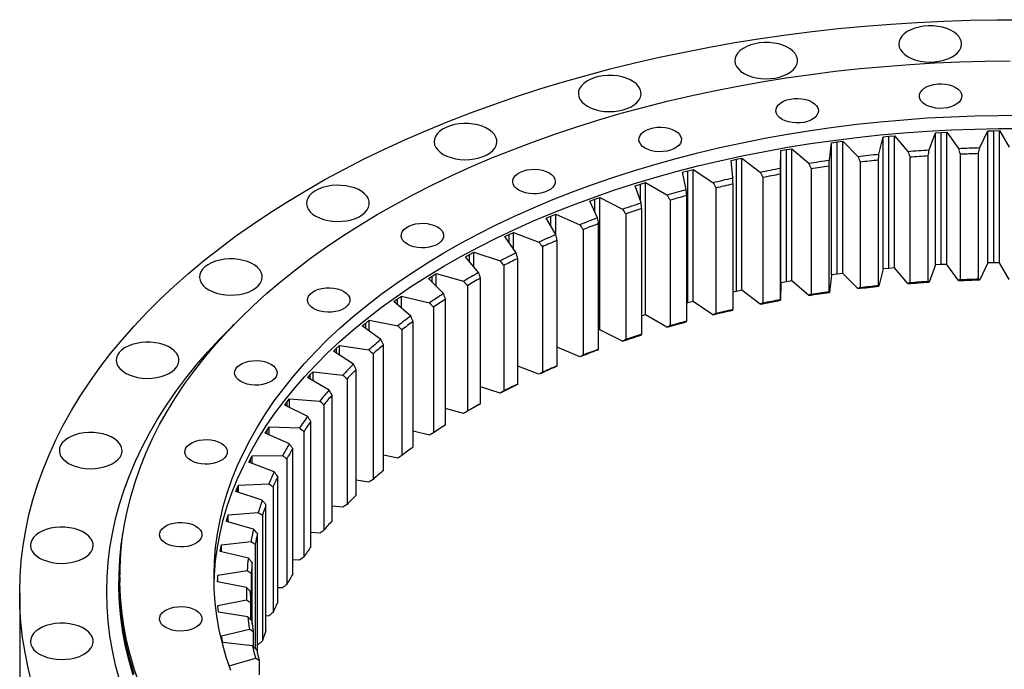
# Model space of a CAD drawing. Header units: millimetres. Extents: x -19 to 5091, y 5098 to 9181.
# Tile 10 of 13: x 3042 to 3528, y 7164 to 7485. Entities that reach past the tile are written whole.
import ezdxf

# ---------------------------------------------------------------- set-up
doc = ezdxf.new("R2010")
doc.units = ezdxf.units.MM
doc.header["$LTSCALE"] = 20

msp = doc.modelspace()

# ---------------------------------------------------------------- linework, layer by layer
at = {"color": 7, "linetype": 'Continuous', "lineweight": 25}
for p, q in [((3491.26, 7421.11), (3494.33, 7429.57)), ((3494.33, 7429.57), (3497.18, 7429.73)), ((3494.33, 7364.25), (3494.33, 7429.57)), ((3497.18, 7429.73), (3500.03, 7429.87)), ((3497.18, 7364.41), (3497.18, 7429.73)), ((3500.03, 7429.87), (3505.7, 7421.87)), ((3500.03, 7364.55), (3500.03, 7429.87)), ((3516.25, 7422.22), (3520.28, 7430.55)), ((3520.28, 7430.55), (3523.14, 7430.6)), ((3520.28, 7365.23), (3520.28, 7430.55)), ((3523.14, 7430.6), (3526, 7430.63)), ((3523.14, 7365.27), (3523.14, 7430.6)), ((3526, 7430.63), (3530.74, 7422.43)), ((3526, 7365.31), (3526, 7430.63)), ((3441.94, 7416.04), (3443.05, 7424.66)), ((3443.05, 7424.66), (3445.84, 7425.03)), ((3443.05, 7359.34), (3443.05, 7424.66)), ((3445.84, 7425.03), (3448.63, 7425.39)), ((3445.84, 7359.71), (3445.84, 7425.03)), ((3448.63, 7425.39), (3456.08, 7417.89)), ((3448.63, 7360.07), (3448.63, 7425.39)), ((3466.45, 7419.04), (3468.55, 7427.61)), ((3468.55, 7427.61), (3471.37, 7427.87)), ((3468.55, 7362.28), (3468.55, 7427.61)), ((3471.37, 7427.87), (3474.2, 7428.12)), ((3471.37, 7362.55), (3471.37, 7427.87)), ((3474.2, 7428.12), (3480.78, 7420.35)), ((3474.2, 7362.8), (3474.2, 7428.12)), ((3417.82, 7412.1), (3417.94, 7420.75)), ((3417.94, 7420.75), (3420.68, 7421.23)), ((3417.94, 7355.43), (3417.94, 7420.75)), ((3420.68, 7421.23), (3423.43, 7421.69)), ((3420.68, 7355.91), (3420.68, 7421.23)), ((3423.43, 7421.69), (3431.72, 7414.49)), ((3423.43, 7356.37), (3423.43, 7421.69)), ((3506.5, 7419.11), (3506.5, 7357.05)), ((3515.68, 7357.36), (3515.68, 7419.42)), ((3393.34, 7415.89), (3396.02, 7416.47)), ((3394.2, 7407.26), (3393.34, 7415.89)), ((3396.02, 7416.47), (3398.7, 7417.04)), ((3396.02, 7351.15), (3396.02, 7416.47)), ((3398.7, 7417.04), (3407.8, 7410.17)), ((3398.7, 7351.72), (3398.7, 7417.04)), ((3457.13, 7415.2), (3457.13, 7353.15)), ((3466.16, 7354.15), (3466.16, 7416.21)), ((3481.7, 7417.63), (3481.7, 7355.57)), ((3490.83, 7356.23), (3490.83, 7418.29)), ((3369.34, 7410.1), (3371.95, 7410.78)), ((3371.2, 7401.52), (3369.34, 7410.1)), ((3371.95, 7410.78), (3374.57, 7411.45)), ((3371.95, 7345.46), (3371.95, 7410.78)), ((3374.57, 7411.45), (3384.43, 7404.95)), ((3374.57, 7346.13), (3374.57, 7411.45)), ((3417.8, 7347.2), (3417.8, 7409.26)), ((3432.89, 7411.85), (3432.89, 7349.79)), ((3441.78, 7351.14), (3441.78, 7413.19)), ((3348.59, 7404.19), (3351.12, 7404.96)), ((3351.12, 7404.96), (3361.71, 7398.84)), ((3351.12, 7339.64), (3351.12, 7404.96)), ((3394.33, 7342.35), (3394.33, 7404.41)), ((3409.08, 7407.57), (3409.08, 7345.52)), ((3346.06, 7403.41), (3348.59, 7404.19)), ((3348.9, 7394.92), (3346.06, 7403.41)), ((3385.82, 7402.4), (3385.82, 7340.34)), ((3323.6, 7395.84), (3326.03, 7396.72)), ((3327.4, 7387.48), (3323.6, 7395.84)), ((3326.03, 7396.72), (3328.47, 7397.58)), ((3328.47, 7397.58), (3339.74, 7391.89)), ((3328.47, 7332.26), (3328.47, 7397.58)), ((3363.2, 7396.35), (3363.2, 7334.29)), ((3371.46, 7336.63), (3371.46, 7398.68)), ((3349.29, 7330.04), (3349.29, 7392.09)), ((3302.05, 7387.44), (3304.38, 7388.41)), ((3306.8, 7379.24), (3302.05, 7387.44)), ((3304.38, 7388.41), (3306.71, 7389.36)), ((3306.71, 7389.36), (3318.61, 7384.1)), ((3306.71, 7379.39), (3306.71, 7389.36)), ((3341.32, 7389.45), (3341.32, 7327.39)), ((3283.72, 7379.28), (3285.95, 7380.32)), ((3285.95, 7380.32), (3298.41, 7375.53)), ((3285.95, 7371.99), (3285.95, 7380.32)), ((3320.28, 7381.73), (3320.28, 7319.68)), ((3327.93, 7322.62), (3327.93, 7384.67)), ((3281.52, 7378.23), (3283.72, 7379.28)), ((3287.19, 7370.23), (3281.52, 7378.23)), ((3307.47, 7314.4), (3307.47, 7376.45)), ((3264.16, 7369.39), (3266.26, 7370.52)), ((3266.26, 7370.52), (3279.25, 7366.21)), ((3266.26, 7363.32), (3266.26, 7370.52)), ((3300.17, 7373.23), (3300.17, 7311.17)), ((3262.08, 7368.26), (3264.16, 7369.39)), ((3268.66, 7360.49), (3262.08, 7368.26)), ((3287.99, 7305.41), (3287.99, 7367.47)), ((3281.07, 7363.97), (3281.07, 7301.92)), ((3468.55, 7362.28), (3466.45, 7353.72)), ((3471.37, 7362.55), (3468.55, 7362.28)), ((3474.2, 7362.8), (3471.37, 7362.55)), ((3480.78, 7355.03), (3474.2, 7362.8)), ((3494.33, 7364.25), (3491.26, 7355.79)), ((3497.18, 7364.41), (3494.33, 7364.25)), ((3500.03, 7364.55), (3497.18, 7364.41)), ((3505.7, 7356.55), (3500.03, 7364.55)), ((3520.28, 7365.23), (3516.25, 7356.9)), ((3523.14, 7365.27), (3520.28, 7365.23)), ((3526, 7365.31), (3523.14, 7365.27)), ((3530.74, 7357.11), (3526, 7365.31)), ((3243.82, 7357.57), (3245.77, 7358.78)), ((3251.28, 7350.07), (3243.82, 7357.57)), ((3245.77, 7358.78), (3247.74, 7359.98)), ((3247.74, 7359.98), (3261.19, 7356.18)), ((3247.74, 7353.63), (3247.74, 7359.98)), ((3269.58, 7295.71), (3269.58, 7357.77)), ((3420.68, 7355.91), (3417.94, 7355.43)), ((3423.43, 7356.37), (3420.68, 7355.91)), ((3431.72, 7349.17), (3423.43, 7356.37)), ((3443.05, 7359.34), (3441.94, 7350.72)), ((3445.84, 7359.71), (3443.05, 7359.34)), ((3448.63, 7360.07), (3445.84, 7359.71)), ((3456.08, 7352.57), (3448.63, 7360.07)), ((3263.08, 7354.01), (3263.08, 7291.96)), ((3396.02, 7351.15), (3394.33, 7350.78)), ((3398.7, 7351.72), (3396.02, 7351.15)), ((3407.8, 7344.85), (3398.7, 7351.72)), ((3417.94, 7355.43), (3417.82, 7346.78)), ((3226.83, 7346.2), (3228.64, 7347.48)), ((3235.13, 7339), (3226.83, 7346.2)), ((3228.64, 7347.48), (3230.46, 7348.76)), ((3230.46, 7348.76), (3244.32, 7345.48)), ((3230.46, 7343.05), (3230.46, 7348.76)), ((3252.33, 7285.32), (3252.33, 7347.38)), ((3374.57, 7346.13), (3371.95, 7345.46)), ((3384.43, 7339.62), (3374.57, 7346.13)), ((3246.27, 7343.39), (3246.27, 7281.33)), ((3371.95, 7345.46), (3371.46, 7345.33)), ((3212.84, 7335.56), (3214.51, 7336.9)), ((3214.51, 7336.9), (3228.71, 7334.16)), ((3214.51, 7331.7), (3214.51, 7336.9)), ((3236.3, 7274.3), (3236.3, 7336.36)), ((3351.12, 7339.64), (3349.29, 7339.08)), ((3361.71, 7333.52), (3351.12, 7339.64)), ((3211.18, 7334.21), (3212.84, 7335.56)), ((3220.29, 7327.35), (3211.18, 7334.21)), ((3230.71, 7332.14), (3230.71, 7270.08)), ((3328.47, 7332.26), (3327.93, 7332.07)), ((3339.74, 7326.56), (3328.47, 7332.26)), ((3196.94, 7321.65), (3198.43, 7323.06)), ((3206.81, 7315.15), (3196.94, 7321.65)), ((3198.43, 7323.06), (3199.95, 7324.46)), ((3199.95, 7324.46), (3214.44, 7322.27)), ((3199.95, 7319.67), (3199.95, 7324.46)), ((3221.57, 7262.69), (3221.57, 7324.75)), ((3318.61, 7318.78), (3307.47, 7323.7)), ((3216.47, 7320.33), (3216.47, 7258.27)), ((3208.19, 7250.54), (3208.19, 7312.6)), ((3298.41, 7310.21), (3287.99, 7314.22)), ((3184.16, 7308.58), (3185.49, 7310.04)), ((3194.75, 7302.46), (3184.16, 7308.58)), ((3185.49, 7310.04), (3186.84, 7311.5)), ((3186.84, 7311.5), (3201.55, 7309.86)), ((3186.84, 7307.03), (3186.84, 7311.5)), ((3203.62, 7308), (3203.62, 7245.94)), ((3279.25, 7300.89), (3269.58, 7304.09)), ((3174.07, 7296.55), (3175.25, 7298.06)), ((3175.25, 7298.06), (3190.12, 7296.99)), ((3175.25, 7293.86), (3175.25, 7298.06)), ((3196.24, 7237.91), (3196.24, 7299.97)), ((3172.91, 7295.04), (3174.07, 7296.55)), ((3184.18, 7289.35), (3172.91, 7295.04)), ((3192.2, 7295.2), (3192.2, 7233.14)), ((3261.19, 7290.86), (3252.33, 7293.36)), ((3163.23, 7281.11), (3164.22, 7282.66)), ((3164.22, 7282.66), (3165.23, 7284.21)), ((3165.23, 7284.21), (3180.18, 7283.7)), ((3165.23, 7280.23), (3165.23, 7284.21)), ((3185.76, 7224.85), (3185.76, 7286.91)), ((3175.13, 7275.85), (3163.23, 7281.11)), ((3182.28, 7282), (3182.28, 7219.94)), ((3244.32, 7280.16), (3236.3, 7282.05)), ((3176.8, 7211.43), (3176.8, 7273.48)), ((3155.17, 7266.83), (3155.98, 7268.42)), ((3155.98, 7268.42), (3156.81, 7270)), ((3156.81, 7270), (3171.78, 7270.07)), ((3156.81, 7266.21), (3156.81, 7270)), ((3173.89, 7268.45), (3173.89, 7206.39)), ((3228.71, 7268.84), (3221.57, 7270.22)), ((3167.65, 7262.05), (3155.17, 7266.83)), ((3169.4, 7197.68), (3169.4, 7259.74)), ((3148.76, 7252.28), (3149.39, 7253.9)), ((3149.39, 7253.9), (3150.03, 7255.51)), ((3150.03, 7255.51), (3164.97, 7256.15)), ((3150.03, 7251.86), (3150.03, 7255.51)), ((3167.07, 7254.61), (3167.07, 7192.55)), ((3214.44, 7256.95), (3208.19, 7257.89)), ((3161.76, 7247.98), (3148.76, 7252.28)), ((3163.58, 7183.69), (3163.58, 7245.75)), ((3201.55, 7244.54), (3196.24, 7245.13)), ((3144.04, 7237.52), (3144.47, 7239.16)), ((3144.47, 7239.16), (3144.93, 7240.79)), ((3144.93, 7240.79), (3159.76, 7242)), ((3144.93, 7237.27), (3144.93, 7240.79)), ((3161.85, 7240.53), (3161.85, 7178.48)), ((3157.49, 7233.73), (3144.04, 7237.52)), ((3159.38, 7172.46), (3159.38, 7231.56)), ((3190.12, 7231.66), (3185.76, 7231.98)), ((3141.01, 7222.61), (3141.25, 7224.26)), ((3141.25, 7224.26), (3141.53, 7225.9)), ((3141.53, 7225.9), (3156.19, 7227.68)), ((3141.53, 7222.49), (3141.53, 7225.9)), ((3158.25, 7226.29), (3158.25, 7174.82)), ((3154.87, 7219.34), (3141.01, 7222.61)), ((3156.82, 7186.77), (3156.82, 7217.24)), ((3180.18, 7218.38), (3176.8, 7218.49)), ((3091.39, 7210.17), (3091.39, 7207.49)), ((3139.75, 7209.27), (3139.83, 7210.92)), ((3139.83, 7210.92), (3154.26, 7213.25)), ((3139.83, 7207.59), (3139.83, 7210.92)), ((3156.29, 7211.94), (3156.29, 7188.8)), ((3139.69, 7207.62), (3139.75, 7209.27)), ((3153.9, 7204.88), (3139.69, 7207.62)), ((3041.89, 7202.01), (3041.89, 7130.15)), ((3155.9, 7201.15), (3155.9, 7202.86)), ((3171.78, 7204.75), (3169.4, 7204.74)), ((3139.86, 7195.91), (3153.99, 7198.78)), ((3139.97, 7194.26), (3139.86, 7195.91)), ((3155.97, 7197.55), (3155.97, 7189.1)), ((3140.1, 7192.61), (3139.97, 7194.26)), ((3154.59, 7190.42), (3140.1, 7192.61)), ((3164.97, 7190.82), (3163.58, 7190.77)), ((3141.6, 7180.93), (3155.37, 7184.34)), ((3141.9, 7179.29), (3141.6, 7180.93)), ((3157.31, 7183.18), (3157.31, 7175.67)), ((3142.22, 7177.65), (3141.9, 7179.29)), ((3156.93, 7176.01), (3142.22, 7177.65)), ((3159.76, 7176.67), (3159.38, 7176.64)), ((3145.33, 7166.13), (3158.41, 7169.98)), ((3160.28, 7168.89), (3160.28, 7161.77))]:
    msp.add_line(p, q, dxfattribs=at)
at = {"color": 82, "linetype": 'Continuous', "lineweight": 25}
for p, q in [((3348.59, 7395.85), (3348.59, 7404.19)), ((3326.03, 7390.5), (3326.03, 7396.72)), ((3304.38, 7383.43), (3304.38, 7388.41)), ((3283.72, 7375.12), (3283.72, 7379.28)), ((3264.16, 7365.8), (3264.16, 7369.39)), ((3245.77, 7355.61), (3245.77, 7358.78)), ((3228.64, 7344.63), (3228.64, 7347.48)), ((3212.84, 7332.96), (3212.84, 7335.56)), ((3198.43, 7320.67), (3198.43, 7323.06)), ((3185.49, 7307.81), (3185.49, 7310.04)), ((3174.07, 7294.45), (3174.07, 7296.55)), ((3164.22, 7280.67), (3164.22, 7282.66)), ((3155.98, 7266.52), (3155.98, 7268.42)), ((3149.39, 7252.08), (3149.39, 7253.9)), ((3144.47, 7237.4), (3144.47, 7239.16)), ((3141.25, 7222.55), (3141.25, 7224.26)), ((3139.75, 7207.61), (3139.75, 7209.27))]:
    msp.add_line(p, q, dxfattribs=at)
at = {"color": 7, "linetype": 'Continuous', "lineweight": 25, "flags": 128}
for points in [[(3047.94, 7157.67), (3046.06, 7165.17), (3044.53, 7172.69), (3043.34, 7180.24), (3042.51, 7187.8), (3042.03, 7195.38), (3041.9, 7202.95), (3042.11, 7210.53), (3042.68, 7218.1), (3043.61, 7225.66), (3044.88, 7233.21), (3046.49, 7240.73), (3048.46, 7248.22), (3050.77, 7255.68), (3053.43, 7263.1), (3056.43, 7270.48), (3059.77, 7277.81), (3063.45, 7285.08), (3067.47, 7292.3), (3071.82, 7299.45), (3076.49, 7306.53), (3081.5, 7313.53), (3086.82, 7320.46), (3092.47, 7327.3), (3098.43, 7334.06), (3104.7, 7340.71), (3111.27, 7347.27), (3118.15, 7353.73), (3125.33, 7360.07), (3132.79, 7366.31), (3140.54, 7372.42), (3148.57, 7378.42), (3156.88, 7384.29), (3165.46, 7390.02), (3174.3, 7395.63), (3183.39, 7401.09), (3192.73, 7406.41), (3202.32, 7411.59), (3212.15, 7416.62), (3222.2, 7421.49), (3232.47, 7426.21), (3242.96, 7430.76), (3253.66, 7435.16), (3264.56, 7439.38), (3275.65, 7443.44), (3286.92, 7447.32), (3298.37, 7451.03), (3309.98, 7454.56), (3321.76, 7457.91), (3333.68, 7461.08), (3345.75, 7464.06), (3357.96, 7466.85), (3370.28, 7469.46), (3382.73, 7471.87), (3395.28, 7474.1), (3407.93, 7476.12), (3420.67, 7477.95), (3433.48, 7479.59), (3446.37, 7481.02), (3459.33, 7482.26), (3472.33, 7483.29), (3485.38, 7484.13), (3498.46, 7484.76), (3511.57, 7485.19), (3524.69, 7485.42), (3537.82, 7485.44)], [(3480.79, 7467.12), (3482.6, 7466.23), (3484.61, 7465.51), (3486.8, 7464.97), (3489.1, 7464.64), (3491.46, 7464.5), (3493.83, 7464.58), (3496.15, 7464.87), (3498.37, 7465.36), (3500.43, 7466.03), (3502.29, 7466.89), (3503.9, 7467.89), (3505.23, 7469.03), (3506.24, 7470.27), (3506.91, 7471.58), (3507.23, 7472.94), (3507.18, 7474.31), (3506.78, 7475.66), (3506.02, 7476.95), (3504.92, 7478.17), (3503.52, 7479.27), (3501.84, 7480.24), (3499.93, 7481.05), (3497.82, 7481.68), (3495.58, 7482.12), (3493.24, 7482.36), (3490.86, 7482.38), (3488.51, 7482.2), (3486.24, 7481.81), (3484.09, 7481.23), (3482.12, 7480.46), (3480.38, 7479.53), (3478.91, 7478.46), (3477.74, 7477.27), (3476.89, 7475.99), (3476.39, 7474.65), (3476.26, 7473.28), (3476.48, 7471.92), (3477.07, 7470.59), (3478, 7469.33), (3479.25, 7468.16), (3480.79, 7467.12)], [(3399.77, 7458.88), (3401.57, 7457.98), (3403.59, 7457.26), (3405.77, 7456.73), (3408.07, 7456.39), (3410.43, 7456.26), (3412.8, 7456.34), (3415.12, 7456.62), (3417.34, 7457.11), (3419.4, 7457.79), (3421.26, 7458.64), (3422.87, 7459.64), (3424.2, 7460.78), (3425.21, 7462.02), (3425.89, 7463.33), (3426.2, 7464.69), (3426.16, 7466.06), (3425.75, 7467.41), (3424.99, 7468.71), (3423.9, 7469.92), (3422.5, 7471.03), (3420.82, 7472), (3418.9, 7472.81), (3416.8, 7473.44), (3414.55, 7473.87), (3412.21, 7474.11), (3409.84, 7474.14), (3407.49, 7473.95), (3405.21, 7473.56), (3403.07, 7472.98), (3401.1, 7472.21), (3399.36, 7471.28), (3397.88, 7470.21), (3396.71, 7469.02), (3395.87, 7467.74), (3395.37, 7466.4), (3395.23, 7465.03), (3395.46, 7463.67), (3396.04, 7462.34), (3396.97, 7461.08), (3398.22, 7459.92), (3399.77, 7458.88)], [(3100.89, 7157.59), (3098.5, 7164.64), (3096.45, 7171.72), (3094.74, 7178.83), (3093.39, 7185.97), (3092.38, 7193.13), (3091.72, 7200.3), (3091.42, 7207.48), (3091.46, 7214.66), (3091.86, 7221.84), (3092.6, 7229.01), (3093.69, 7236.16), (3095.14, 7243.29), (3096.93, 7250.4), (3099.06, 7257.47), (3101.54, 7264.51), (3104.37, 7271.5), (3107.53, 7278.45), (3111.03, 7285.34), (3114.86, 7292.17), (3119.03, 7298.94), (3123.53, 7305.63), (3128.35, 7312.25), (3133.49, 7318.79), (3138.95, 7325.24), (3144.72, 7331.6), (3150.8, 7337.87), (3157.18, 7344.03), (3163.87, 7350.09), (3170.84, 7356.03), (3178.1, 7361.87), (3185.65, 7367.57), (3193.47, 7373.16), (3201.55, 7378.62), (3209.91, 7383.94), (3218.51, 7389.12), (3227.37, 7394.16), (3236.47, 7399.06), (3245.81, 7403.8), (3255.37, 7408.4), (3265.15, 7412.83), (3275.15, 7417.11), (3285.35, 7421.21), (3295.75, 7425.16), (3306.33, 7428.93), (3317.1, 7432.53), (3328.03, 7435.95), (3339.13, 7439.19), (3350.39, 7442.25), (3361.79, 7445.13), (3373.32, 7447.82), (3384.98, 7450.32), (3396.76, 7452.63), (3408.64, 7454.74), (3420.63, 7456.67), (3432.7, 7458.4), (3444.85, 7459.93), (3457.08, 7461.26), (3469.36, 7462.39), (3481.69, 7463.33), (3494.07, 7464.06), (3506.47, 7464.59), (3518.9, 7464.92), (3531.34, 7465.04)], [(3322.46, 7442.63), (3324.26, 7441.74), (3326.27, 7441.02), (3328.46, 7440.48), (3330.76, 7440.14), (3333.12, 7440.01), (3335.49, 7440.09), (3337.81, 7440.38), (3340.03, 7440.86), (3342.09, 7441.54), (3343.95, 7442.39), (3345.56, 7443.4), (3346.89, 7444.53), (3347.9, 7445.77), (3348.57, 7447.09), (3348.89, 7448.44), (3348.85, 7449.81), (3348.44, 7451.16), (3347.68, 7452.46), (3346.59, 7453.68), (3345.18, 7454.78), (3343.51, 7455.75), (3341.59, 7456.56), (3339.49, 7457.19), (3337.24, 7457.63), (3334.9, 7457.87), (3332.53, 7457.89), (3330.17, 7457.71), (3327.9, 7457.32), (3325.75, 7456.74), (3323.79, 7455.97), (3322.04, 7455.04), (3320.57, 7453.96), (3319.4, 7452.77), (3318.55, 7451.49), (3318.06, 7450.15), (3317.92, 7448.79), (3318.15, 7447.42), (3318.73, 7446.1), (3319.66, 7444.83), (3320.91, 7443.67), (3322.46, 7442.63)], [(3504.32, 7451.97), (3505.56, 7451.11), (3506.5, 7450.13), (3507.12, 7449.07), (3507.39, 7447.97), (3507.3, 7446.85), (3506.85, 7445.76), (3506.07, 7444.74), (3504.98, 7443.81), (3503.6, 7443.02), (3502.01, 7442.39), (3500.23, 7441.94), (3498.35, 7441.68), (3496.41, 7441.63), (3494.49, 7441.78), (3492.66, 7442.14), (3490.96, 7442.68), (3489.47, 7443.4), (3488.23, 7444.26), (3487.29, 7445.24), (3486.68, 7446.3), (3486.41, 7447.41), (3486.5, 7448.52), (3486.94, 7449.61), (3487.72, 7450.64), (3488.82, 7451.56), (3490.19, 7452.35), (3491.79, 7452.98), (3493.56, 7453.43), (3495.45, 7453.69), (3497.38, 7453.74), (3499.3, 7453.59), (3501.14, 7453.23), (3502.83, 7452.69), (3504.32, 7451.97)], [(3433.42, 7444.75), (3434.66, 7443.89), (3435.61, 7442.92), (3436.22, 7441.86), (3436.49, 7440.75), (3436.4, 7439.63), (3435.96, 7438.54), (3435.17, 7437.52), (3434.08, 7436.6), (3432.71, 7435.81), (3431.11, 7435.17), (3429.34, 7434.72), (3427.45, 7434.47), (3425.52, 7434.41), (3423.6, 7434.57), (3421.76, 7434.92), (3420.07, 7435.47), (3418.58, 7436.18), (3417.34, 7437.04), (3416.39, 7438.02), (3415.78, 7439.08), (3415.51, 7440.19), (3415.6, 7441.31), (3416.04, 7442.4), (3416.83, 7443.42), (3417.92, 7444.34), (3419.29, 7445.13), (3420.89, 7445.76), (3422.66, 7446.22), (3424.55, 7446.47), (3426.49, 7446.52), (3428.4, 7446.37), (3430.24, 7446.01), (3431.93, 7445.47), (3433.42, 7444.75)], [(3146.14, 7163.82), (3143.92, 7170.48), (3142.05, 7177.19), (3140.52, 7183.92), (3139.34, 7190.67), (3138.51, 7197.45), (3138.03, 7204.23), (3137.9, 7211.02), (3138.11, 7217.81), (3138.68, 7224.59), (3139.6, 7231.36), (3140.87, 7238.11), (3142.48, 7244.84), (3144.44, 7251.53), (3146.75, 7258.19), (3149.4, 7264.81), (3152.39, 7271.37), (3155.71, 7277.89), (3159.37, 7284.34), (3163.36, 7290.73), (3167.68, 7297.04), (3172.32, 7303.28), (3177.28, 7309.44), (3182.56, 7315.51), (3188.15, 7321.48), (3194.04, 7327.36), (3200.24, 7333.13), (3206.73, 7338.79), (3213.5, 7344.34), (3220.56, 7349.77), (3227.9, 7355.08), (3235.51, 7360.26), (3243.38, 7365.3), (3251.51, 7370.21), (3259.89, 7374.97), (3268.51, 7379.59), (3277.37, 7384.06), (3286.45, 7388.38), (3295.75, 7392.53), (3305.26, 7396.53), (3314.97, 7400.36), (3324.88, 7404.02), (3334.97, 7407.51), (3345.23, 7410.82), (3355.67, 7413.96), (3366.25, 7416.92), (3376.99, 7419.69), (3387.87, 7422.28), (3398.87, 7424.67), (3409.99, 7426.88), (3421.22, 7428.9), (3432.55, 7430.72), (3443.97, 7432.35), (3455.47, 7433.78), (3467.04, 7435.01), (3478.66, 7436.04), (3490.34, 7436.87), (3502.05, 7437.51), (3513.79, 7437.93), (3525.54, 7438.16), (3537.3, 7438.19)], [(3251.2, 7418.88), (3253.01, 7417.99), (3255.02, 7417.27), (3257.21, 7416.73), (3259.51, 7416.39), (3261.87, 7416.26), (3264.24, 7416.34), (3266.56, 7416.63), (3268.77, 7417.12), (3270.84, 7417.79), (3272.7, 7418.65), (3274.31, 7419.65), (3275.64, 7420.79), (3276.65, 7422.02), (3277.32, 7423.34), (3277.64, 7424.7), (3277.59, 7426.07), (3277.19, 7427.42), (3276.43, 7428.71), (3275.33, 7429.93), (3273.93, 7431.03), (3272.25, 7432), (3270.34, 7432.81), (3268.23, 7433.44), (3265.98, 7433.88), (3263.65, 7434.12), (3261.27, 7434.14), (3258.92, 7433.96), (3256.65, 7433.57), (3254.5, 7432.99), (3252.53, 7432.22), (3250.79, 7431.29), (3249.32, 7430.22), (3248.14, 7429.03), (3247.3, 7427.75), (3246.8, 7426.41), (3246.67, 7425.04), (3246.89, 7423.67), (3247.48, 7422.35), (3248.41, 7421.09), (3249.66, 7419.92), (3251.2, 7418.88)], [(3137.93, 7206.91), (3138.11, 7211.28), (3138.68, 7218.06), (3139.6, 7224.83), (3140.87, 7231.58), (3142.48, 7238.31), (3144.44, 7245), (3146.75, 7251.66), (3149.4, 7258.27), (3152.39, 7264.84), (3155.71, 7271.36), (3159.37, 7277.81), (3163.36, 7284.2), (3167.68, 7290.51), (3172.32, 7296.75), (3177.28, 7302.91), (3182.56, 7308.97), (3188.15, 7314.95), (3194.04, 7320.83), (3200.24, 7326.6), (3206.73, 7332.26), (3213.5, 7337.81), (3220.56, 7343.24), (3227.9, 7348.55), (3235.51, 7353.72), (3243.38, 7358.77), (3251.51, 7363.68), (3259.89, 7368.44), (3268.51, 7373.06), (3277.37, 7377.53), (3286.45, 7381.84), (3295.75, 7386), (3305.26, 7390), (3314.97, 7393.83), (3324.88, 7397.49), (3334.97, 7400.98), (3345.23, 7404.29), (3355.67, 7407.43), (3366.25, 7410.38), (3376.99, 7413.16), (3387.87, 7415.74), (3398.87, 7418.14), (3409.99, 7420.35), (3421.22, 7422.37), (3432.55, 7424.19), (3443.97, 7425.82), (3455.47, 7427.25), (3467.04, 7428.48), (3478.66, 7429.51), (3490.34, 7430.34), (3502.05, 7430.97), (3513.79, 7431.4), (3525.54, 7431.63), (3537.3, 7431.66)], [(3365.78, 7430.54), (3367.01, 7429.68), (3367.96, 7428.7), (3368.57, 7427.64), (3368.84, 7426.53), (3368.75, 7425.42), (3368.31, 7424.33), (3367.52, 7423.31), (3366.43, 7422.38), (3365.06, 7421.59), (3363.46, 7420.96), (3361.69, 7420.51), (3359.8, 7420.25), (3357.87, 7420.2), (3355.95, 7420.35), (3354.11, 7420.71), (3352.42, 7421.25), (3350.93, 7421.97), (3349.69, 7422.83), (3348.75, 7423.81), (3348.13, 7424.87), (3347.86, 7425.97), (3347.95, 7427.09), (3348.4, 7428.18), (3349.18, 7429.2), (3350.27, 7430.13), (3351.64, 7430.92), (3353.24, 7431.55), (3355.01, 7432), (3356.9, 7432.26), (3358.84, 7432.31), (3360.75, 7432.16), (3362.59, 7431.8), (3364.28, 7431.26), (3365.78, 7430.54)], [(3456.08, 7417.89), (3457.37, 7418.05), (3458.67, 7418.2), (3459.96, 7418.34), (3461.26, 7418.49), (3462.56, 7418.63), (3463.85, 7418.77), (3465.15, 7418.91), (3466.45, 7419.04)], [(3480.78, 7420.35), (3482.09, 7420.46), (3483.39, 7420.56), (3484.7, 7420.66), (3486.01, 7420.75), (3487.32, 7420.85), (3488.63, 7420.94), (3489.95, 7421.02), (3491.26, 7421.11)], [(3505.7, 7421.87), (3507.02, 7421.92), (3508.34, 7421.97), (3509.65, 7422.02), (3510.97, 7422.07), (3512.29, 7422.11), (3513.61, 7422.15), (3514.93, 7422.19), (3516.25, 7422.22)], [(3506.5, 7419.11), (3507.65, 7419.16), (3508.79, 7419.2), (3509.94, 7419.24), (3511.09, 7419.28), (3512.23, 7419.32), (3513.38, 7419.35), (3514.53, 7419.39), (3515.68, 7419.42)], [(3431.72, 7414.49), (3432.99, 7414.7), (3434.27, 7414.89), (3435.54, 7415.09), (3436.82, 7415.29), (3438.1, 7415.48), (3439.38, 7415.67), (3440.66, 7415.85), (3441.94, 7416.04)], [(3457.13, 7415.2), (3458.25, 7415.34), (3459.38, 7415.47), (3460.51, 7415.6), (3461.64, 7415.72), (3462.77, 7415.85), (3463.9, 7415.97), (3465.03, 7416.09), (3466.16, 7416.21)], [(3481.7, 7417.63), (3482.84, 7417.72), (3483.98, 7417.81), (3485.12, 7417.89), (3486.26, 7417.97), (3487.4, 7418.05), (3488.54, 7418.13), (3489.68, 7418.21), (3490.83, 7418.29)], [(3303.43, 7409.76), (3304.67, 7408.9), (3305.61, 7407.92), (3306.23, 7406.86), (3306.49, 7405.75), (3306.4, 7404.64), (3305.96, 7403.55), (3305.18, 7402.53), (3304.08, 7401.6), (3302.71, 7400.81), (3301.11, 7400.18), (3299.34, 7399.73), (3297.46, 7399.47), (3295.52, 7399.42), (3293.6, 7399.57), (3291.76, 7399.93), (3290.07, 7400.47), (3288.58, 7401.19), (3287.34, 7402.05), (3286.4, 7403.03), (3285.78, 7404.09), (3285.52, 7405.2), (3285.61, 7406.31), (3286.05, 7407.4), (3286.83, 7408.42), (3287.93, 7409.35), (3289.3, 7410.14), (3290.9, 7410.77), (3292.67, 7411.22), (3294.55, 7411.48), (3296.49, 7411.53), (3298.41, 7411.38), (3300.25, 7411.02), (3301.94, 7410.48), (3303.43, 7409.76)], [(3407.8, 7410.17), (3409.05, 7410.42), (3410.3, 7410.67), (3411.55, 7410.92), (3412.8, 7411.16), (3414.05, 7411.4), (3415.31, 7411.64), (3416.56, 7411.87), (3417.82, 7412.1)], [(3409.08, 7407.57), (3410.17, 7407.79), (3411.25, 7408.01), (3412.34, 7408.22), (3413.43, 7408.43), (3414.52, 7408.64), (3415.62, 7408.85), (3416.71, 7409.05), (3417.8, 7409.26)], [(3432.89, 7411.85), (3433.99, 7412.02), (3435.1, 7412.2), (3436.21, 7412.37), (3437.33, 7412.54), (3438.44, 7412.7), (3439.55, 7412.87), (3440.67, 7413.03), (3441.78, 7413.19)], [(3384.43, 7404.95), (3385.65, 7405.25), (3386.86, 7405.54), (3388.08, 7405.83), (3389.3, 7406.12), (3390.53, 7406.41), (3391.75, 7406.7), (3392.98, 7406.98), (3394.2, 7407.26)], [(3385.82, 7402.4), (3386.88, 7402.66), (3387.94, 7402.91), (3389, 7403.17), (3390.06, 7403.42), (3391.13, 7403.67), (3392.19, 7403.92), (3393.26, 7404.17), (3394.33, 7404.41)], [(3188.18, 7388.35), (3189.98, 7387.46), (3192, 7386.74), (3194.18, 7386.2), (3196.48, 7385.86), (3198.84, 7385.73), (3201.21, 7385.81), (3203.53, 7386.1), (3205.75, 7386.59), (3207.81, 7387.26), (3209.67, 7388.11), (3211.28, 7389.12), (3212.61, 7390.26), (3213.62, 7391.49), (3214.3, 7392.81), (3214.61, 7394.17), (3214.57, 7395.54), (3214.16, 7396.89), (3213.4, 7398.18), (3212.31, 7399.4), (3210.9, 7400.5), (3209.23, 7401.47), (3207.31, 7402.28), (3205.21, 7402.91), (3202.96, 7403.35), (3200.62, 7403.59), (3198.25, 7403.61), (3195.9, 7403.43), (3193.62, 7403.04), (3191.47, 7402.46), (3189.51, 7401.69), (3187.77, 7400.76), (3186.29, 7399.69), (3185.12, 7398.5), (3184.27, 7397.22), (3183.78, 7395.88), (3183.64, 7394.51), (3183.87, 7393.14), (3184.45, 7391.82), (3185.38, 7390.56), (3186.63, 7389.39), (3188.18, 7388.35)], [(3361.71, 7398.84), (3362.89, 7399.19), (3364.07, 7399.53), (3365.25, 7399.87), (3366.44, 7400.2), (3367.62, 7400.53), (3368.81, 7400.87), (3370, 7401.19), (3371.2, 7401.52)], [(3339.74, 7391.89), (3340.87, 7392.27), (3342.01, 7392.66), (3343.15, 7393.04), (3344.3, 7393.42), (3345.44, 7393.8), (3346.59, 7394.17), (3347.74, 7394.55), (3348.9, 7394.92)], [(3363.2, 7396.35), (3364.22, 7396.65), (3365.25, 7396.94), (3366.28, 7397.24), (3367.32, 7397.53), (3368.35, 7397.82), (3369.38, 7398.11), (3370.42, 7398.4), (3371.46, 7398.68)], [(3248.28, 7383.05), (3249.52, 7382.19), (3250.46, 7381.21), (3251.08, 7380.15), (3251.35, 7379.04), (3251.26, 7377.92), (3250.81, 7376.83), (3250.03, 7375.81), (3248.94, 7374.89), (3247.57, 7374.1), (3245.97, 7373.47), (3244.19, 7373.01), (3242.31, 7372.76), (3240.37, 7372.71), (3238.45, 7372.86), (3236.62, 7373.22), (3234.92, 7373.76), (3233.43, 7374.48), (3232.19, 7375.34), (3231.25, 7376.31), (3230.64, 7377.37), (3230.37, 7378.48), (3230.46, 7379.6), (3230.9, 7380.69), (3231.68, 7381.71), (3232.78, 7382.63), (3234.15, 7383.42), (3235.75, 7384.06), (3237.52, 7384.51), (3239.41, 7384.76), (3241.34, 7384.82), (3243.26, 7384.66), (3245.1, 7384.31), (3246.79, 7383.76), (3248.28, 7383.05)], [(3135.29, 7351.97), (3137.09, 7351.08), (3139.11, 7350.35), (3141.29, 7349.82), (3143.59, 7349.48), (3145.96, 7349.35), (3148.32, 7349.43), (3150.65, 7349.71), (3152.86, 7350.2), (3154.93, 7350.88), (3156.78, 7351.73), (3158.4, 7352.74), (3159.73, 7353.87), (3160.74, 7355.11), (3161.41, 7356.42), (3161.73, 7357.78), (3161.68, 7359.15), (3161.27, 7360.5), (3160.52, 7361.8), (3159.42, 7363.01), (3158.02, 7364.12), (3156.34, 7365.09), (3154.43, 7365.9), (3152.32, 7366.53), (3150.07, 7366.97), (3147.73, 7367.2), (3145.36, 7367.23), (3143.01, 7367.05), (3140.73, 7366.66), (3138.59, 7366.07), (3136.62, 7365.31), (3134.88, 7364.38), (3133.41, 7363.3), (3132.23, 7362.11), (3131.39, 7360.83), (3130.89, 7359.49), (3130.76, 7358.12), (3130.98, 7356.76), (3131.57, 7355.43), (3132.5, 7354.17), (3133.75, 7353.01), (3135.29, 7351.97)], [(3480.78, 7355.03), (3482.09, 7355.13), (3483.39, 7355.24), (3484.7, 7355.33), (3486.01, 7355.43), (3487.32, 7355.52), (3488.63, 7355.61), (3489.95, 7355.7), (3491.26, 7355.79)], [(3481.7, 7355.57), (3482.84, 7355.66), (3483.98, 7355.75), (3485.12, 7355.83), (3486.26, 7355.92), (3487.4, 7356), (3488.54, 7356.08), (3489.68, 7356.15), (3490.83, 7356.23)], [(3505.7, 7356.55), (3507.02, 7356.6), (3508.34, 7356.65), (3509.65, 7356.7), (3510.97, 7356.74), (3512.29, 7356.79), (3513.61, 7356.83), (3514.93, 7356.86), (3516.25, 7356.9)], [(3506.5, 7357.05), (3507.65, 7357.1), (3508.79, 7357.14), (3509.94, 7357.18), (3511.09, 7357.22), (3512.23, 7357.26), (3513.38, 7357.3), (3514.53, 7357.33), (3515.68, 7357.36)], [(3202.01, 7351.21), (3203.25, 7350.35), (3204.19, 7349.37), (3204.8, 7348.31), (3205.07, 7347.2), (3204.98, 7346.09), (3204.54, 7345), (3203.76, 7343.98), (3202.66, 7343.05), (3201.29, 7342.26), (3199.69, 7341.63), (3197.92, 7341.18), (3196.03, 7340.92), (3194.1, 7340.87), (3192.18, 7341.02), (3190.34, 7341.38), (3188.65, 7341.92), (3187.16, 7342.64), (3185.92, 7343.5), (3184.98, 7344.48), (3184.36, 7345.54), (3184.09, 7346.64), (3184.18, 7347.76), (3184.63, 7348.85), (3185.41, 7349.87), (3186.5, 7350.8), (3187.87, 7351.59), (3189.47, 7352.22), (3191.25, 7352.67), (3193.13, 7352.93), (3195.07, 7352.98), (3196.99, 7352.83), (3198.82, 7352.47), (3200.52, 7351.93), (3202.01, 7351.21)], [(3432.89, 7349.79), (3433.99, 7349.97), (3435.1, 7350.14), (3436.21, 7350.31), (3437.33, 7350.48), (3438.44, 7350.65), (3439.55, 7350.81), (3440.67, 7350.98), (3441.78, 7351.14)], [(3456.08, 7352.57), (3457.37, 7352.72), (3458.67, 7352.87), (3459.96, 7353.02), (3461.26, 7353.17), (3462.56, 7353.31), (3463.85, 7353.45), (3465.15, 7353.59), (3466.45, 7353.72)], [(3457.13, 7353.15), (3458.25, 7353.28), (3459.38, 7353.41), (3460.51, 7353.54), (3461.64, 7353.67), (3462.77, 7353.79), (3463.9, 7353.91), (3465.03, 7354.03), (3466.16, 7354.15)], [(3407.8, 7344.85), (3409.05, 7345.1), (3410.3, 7345.35), (3411.55, 7345.59), (3412.8, 7345.83), (3414.05, 7346.08), (3415.31, 7346.31), (3416.56, 7346.55), (3417.82, 7346.78)], [(3409.08, 7345.52), (3410.17, 7345.73), (3411.25, 7345.95), (3412.34, 7346.16), (3413.43, 7346.37), (3414.52, 7346.58), (3415.62, 7346.79), (3416.71, 7347), (3417.8, 7347.2)], [(3431.72, 7349.17), (3432.99, 7349.37), (3434.27, 7349.57), (3435.54, 7349.77), (3436.82, 7349.96), (3438.1, 7350.16), (3439.38, 7350.34), (3440.66, 7350.53), (3441.94, 7350.72)], [(3384.43, 7339.62), (3385.65, 7339.92), (3386.86, 7340.22), (3388.08, 7340.51), (3389.3, 7340.8), (3390.53, 7341.09), (3391.75, 7341.37), (3392.98, 7341.65), (3394.2, 7341.93)], [(3385.82, 7340.34), (3386.88, 7340.6), (3387.94, 7340.86), (3389, 7341.11), (3390.06, 7341.36), (3391.13, 7341.61), (3392.19, 7341.86), (3393.26, 7342.11), (3394.33, 7342.35)], [(3361.71, 7333.52), (3362.89, 7333.86), (3364.07, 7334.2), (3365.25, 7334.54), (3366.44, 7334.88), (3367.62, 7335.21), (3368.81, 7335.54), (3370, 7335.87), (3371.2, 7336.2)], [(3363.2, 7334.29), (3364.22, 7334.59), (3365.25, 7334.89), (3366.28, 7335.18), (3367.32, 7335.47), (3368.35, 7335.76), (3369.38, 7336.05), (3370.42, 7336.34), (3371.46, 7336.63)], [(3091.22, 7159.35), (3089.29, 7166.51), (3087.71, 7173.71), (3086.48, 7180.93), (3085.6, 7188.17), (3085.07, 7195.41), (3084.89, 7202.67), (3085.07, 7209.92), (3085.6, 7217.17), (3086.48, 7224.41), (3087.71, 7231.62), (3089.29, 7238.82), (3091.22, 7245.99), (3093.5, 7253.12), (3096.12, 7260.22), (3099.09, 7267.27), (3102.4, 7274.26), (3106.05, 7281.21), (3110.03, 7288.09), (3114.35, 7294.9), (3118.99, 7301.64), (3123.97, 7308.3), (3129.26, 7314.88), (3134.87, 7321.37), (3140.79, 7327.77), (3147.02, 7334.07), (3147.76, 7334.79)], [(3339.74, 7326.56), (3340.87, 7326.95), (3342.01, 7327.33), (3343.15, 7327.72), (3344.3, 7328.1), (3345.44, 7328.48), (3346.59, 7328.85), (3347.74, 7329.22), (3348.9, 7329.6)], [(3094.15, 7310.84), (3095.96, 7309.94), (3097.97, 7309.22), (3100.16, 7308.68), (3102.46, 7308.35), (3104.82, 7308.22), (3107.19, 7308.29), (3109.51, 7308.58), (3111.73, 7309.07), (3113.79, 7309.75), (3115.65, 7310.6), (3117.26, 7311.6), (3118.59, 7312.74), (3119.6, 7313.98), (3120.27, 7315.29), (3120.59, 7316.65), (3120.54, 7318.02), (3120.14, 7319.37), (3119.38, 7320.67), (3118.28, 7321.88), (3116.88, 7322.99), (3115.2, 7323.96), (3113.29, 7324.76), (3111.18, 7325.4), (3108.94, 7325.83), (3106.6, 7326.07), (3104.22, 7326.1), (3101.87, 7325.91), (3099.6, 7325.52), (3097.45, 7324.94), (3095.48, 7324.17), (3093.74, 7323.24), (3092.27, 7322.17), (3091.1, 7320.98), (3090.25, 7319.7), (3089.75, 7318.36), (3089.62, 7316.99), (3089.84, 7315.63), (3090.43, 7314.3), (3091.36, 7313.04), (3092.61, 7311.88), (3094.15, 7310.84)], [(3166.01, 7315.22), (3167.25, 7314.36), (3168.19, 7313.38), (3168.81, 7312.32), (3169.08, 7311.21), (3168.99, 7310.1), (3168.54, 7309.01), (3167.76, 7307.98), (3166.67, 7307.06), (3165.3, 7306.27), (3163.7, 7305.64), (3161.92, 7305.19), (3160.04, 7304.93), (3158.1, 7304.88), (3156.18, 7305.03), (3154.35, 7305.39), (3152.65, 7305.93), (3151.16, 7306.65), (3149.92, 7307.51), (3148.98, 7308.49), (3148.37, 7309.55), (3148.1, 7310.65), (3148.19, 7311.77), (3148.63, 7312.86), (3149.41, 7313.88), (3150.51, 7314.81), (3151.88, 7315.6), (3153.48, 7316.23), (3155.25, 7316.68), (3157.14, 7316.94), (3159.07, 7316.99), (3160.99, 7316.83), (3162.83, 7316.48), (3164.52, 7315.93), (3166.01, 7315.22)], [(3066.02, 7266.2), (3067.82, 7265.31), (3069.83, 7264.59), (3072.02, 7264.05), (3074.32, 7263.72), (3076.68, 7263.58), (3079.05, 7263.66), (3081.37, 7263.95), (3083.59, 7264.44), (3085.65, 7265.11), (3087.51, 7265.97), (3089.12, 7266.97), (3090.45, 7268.11), (3091.46, 7269.35), (3092.13, 7270.66), (3092.45, 7272.02), (3092.4, 7273.39), (3092, 7274.74), (3091.24, 7276.03), (3090.14, 7277.25), (3088.74, 7278.35), (3087.06, 7279.32), (3085.15, 7280.13), (3083.04, 7280.76), (3080.8, 7281.2), (3078.46, 7281.44), (3076.09, 7281.46), (3073.73, 7281.28), (3071.46, 7280.89), (3069.31, 7280.31), (3067.34, 7279.54), (3065.6, 7278.61), (3064.13, 7277.54), (3062.96, 7276.35), (3062.11, 7275.07), (3061.61, 7273.73), (3061.48, 7272.36), (3061.71, 7271), (3062.29, 7269.67), (3063.22, 7268.41), (3064.47, 7267.24), (3066.02, 7266.2)], [(3141.39, 7276.17), (3142.63, 7275.31), (3143.57, 7274.33), (3144.19, 7273.27), (3144.45, 7272.16), (3144.36, 7271.04), (3143.92, 7269.95), (3143.14, 7268.93), (3142.04, 7268.01), (3140.67, 7267.22), (3139.07, 7266.59), (3137.3, 7266.13), (3135.42, 7265.88), (3133.48, 7265.83), (3131.56, 7265.98), (3129.72, 7266.34), (3128.03, 7266.88), (3126.54, 7267.59), (3125.3, 7268.45), (3124.36, 7269.43), (3123.74, 7270.49), (3123.48, 7271.6), (3123.57, 7272.72), (3124.01, 7273.81), (3124.79, 7274.83), (3125.89, 7275.75), (3127.26, 7276.54), (3128.86, 7277.18), (3130.63, 7277.63), (3132.51, 7277.88), (3134.45, 7277.94), (3136.37, 7277.78), (3138.21, 7277.43), (3139.9, 7276.88), (3141.39, 7276.17)], [(3051.73, 7219.43), (3053.53, 7218.54), (3055.55, 7217.81), (3057.73, 7217.28), (3060.03, 7216.94), (3062.39, 7216.81), (3064.76, 7216.89), (3067.08, 7217.17), (3069.3, 7217.66), (3071.36, 7218.34), (3073.22, 7219.19), (3074.83, 7220.2), (3076.16, 7221.33), (3077.17, 7222.57), (3077.85, 7223.88), (3078.16, 7225.24), (3078.12, 7226.61), (3077.71, 7227.96), (3076.95, 7229.26), (3075.86, 7230.47), (3074.46, 7231.58), (3072.78, 7232.55), (3070.86, 7233.36), (3068.76, 7233.99), (3066.51, 7234.43), (3064.17, 7234.66), (3061.8, 7234.69), (3059.45, 7234.51), (3057.17, 7234.12), (3055.02, 7233.53), (3053.06, 7232.77), (3051.32, 7231.84), (3049.84, 7230.76), (3048.67, 7229.57), (3047.82, 7228.29), (3047.33, 7226.95), (3047.19, 7225.58), (3047.42, 7224.22), (3048, 7222.89), (3048.93, 7221.63), (3050.18, 7220.47), (3051.73, 7219.43)], [(3128.89, 7235.24), (3130.13, 7234.38), (3131.07, 7233.4), (3131.69, 7232.34), (3131.95, 7231.23), (3131.86, 7230.12), (3131.42, 7229.03), (3130.64, 7228), (3129.54, 7227.08), (3128.17, 7226.29), (3126.57, 7225.66), (3124.8, 7225.21), (3122.91, 7224.95), (3120.98, 7224.9), (3119.06, 7225.05), (3117.22, 7225.41), (3115.53, 7225.95), (3114.04, 7226.67), (3112.8, 7227.53), (3111.86, 7228.5), (3111.24, 7229.56), (3110.98, 7230.67), (3111.06, 7231.79), (3111.51, 7232.88), (3112.29, 7233.9), (3113.39, 7234.82), (3114.76, 7235.62), (3116.35, 7236.25), (3118.13, 7236.7), (3120.01, 7236.96), (3121.95, 7237.01), (3123.87, 7236.85), (3125.71, 7236.5), (3127.4, 7235.95), (3128.89, 7235.24)], [(3098, 7161.49), (3095.95, 7168.58), (3094.25, 7175.7), (3092.89, 7182.85), (3091.88, 7190.02), (3091.22, 7197.19), (3090.92, 7204.38), (3090.96, 7211.57), (3091.36, 7218.76), (3092.1, 7225.93), (3093.07, 7232.4)], [(3098.5, 7161.95), (3096.45, 7169.03), (3094.74, 7176.15), (3093.39, 7183.29), (3092.38, 7190.44), (3091.72, 7197.61), (3091.42, 7204.79), (3091.39, 7207.49)], [(3128.89, 7193.68), (3130.13, 7192.82), (3131.07, 7191.84), (3131.69, 7190.78), (3131.95, 7189.67), (3131.86, 7188.56), (3131.42, 7187.47), (3130.64, 7186.44), (3129.54, 7185.52), (3128.17, 7184.73), (3126.57, 7184.1), (3124.8, 7183.65), (3122.91, 7183.39), (3120.98, 7183.34), (3119.06, 7183.49), (3117.22, 7183.85), (3115.53, 7184.39), (3114.04, 7185.11), (3112.8, 7185.97), (3111.86, 7186.94), (3111.24, 7188.01), (3110.98, 7189.11), (3111.06, 7190.23), (3111.51, 7191.32), (3112.29, 7192.34), (3113.39, 7193.27), (3114.76, 7194.06), (3116.35, 7194.69), (3118.13, 7195.14), (3120.01, 7195.4), (3121.95, 7195.45), (3123.87, 7195.29), (3125.71, 7194.94), (3127.4, 7194.39), (3128.89, 7193.68)], [(3051.73, 7171.93), (3053.53, 7171.04), (3055.55, 7170.32), (3057.73, 7169.78), (3060.03, 7169.44), (3062.39, 7169.31), (3064.76, 7169.39), (3067.08, 7169.68), (3069.3, 7170.17), (3071.36, 7170.84), (3073.22, 7171.69), (3074.83, 7172.7), (3076.16, 7173.83), (3077.17, 7175.07), (3077.85, 7176.39), (3078.16, 7177.75), (3078.12, 7179.12), (3077.71, 7180.46), (3076.95, 7181.76), (3075.86, 7182.98), (3074.46, 7184.08), (3072.78, 7185.05), (3070.86, 7185.86), (3068.76, 7186.49), (3066.51, 7186.93), (3064.17, 7187.17), (3061.8, 7187.19), (3059.45, 7187.01), (3057.17, 7186.62), (3055.02, 7186.04), (3053.06, 7185.27), (3051.32, 7184.34), (3049.84, 7183.27), (3048.67, 7182.08), (3047.82, 7180.8), (3047.33, 7179.46), (3047.19, 7178.09), (3047.42, 7176.72), (3048, 7175.4), (3048.93, 7174.14), (3050.18, 7172.97), (3051.73, 7171.93)]]:
    msp.add_lwpolyline(points, dxfattribs=at)
at = {"color": 7, "linetype": 'Continuous', "lineweight": 25}
for centre, radius, start, end in [((3501.92, 6917.86), 498.19, 107.8407, 108.807), ((3489.97, 6951), 465.77, 110.4278, 111.5866), ((3490.19, 6950.69), 463.32, 110.5001, 111.5143), ((3476.2, 6984.39), 429.65, 113.2199, 114.4427), ((3476.5, 6983.91), 427.39, 113.2962, 114.3665), ((3460.64, 7017.29), 393.25, 116.171, 117.4681), ((3461.02, 7016.64), 391.18, 116.2519, 117.3872), ((3443.56, 7048.9), 357.33, 119.306, 120.6887), ((3444.03, 7048.08), 355.44, 119.3922, 120.6024), ((3425.32, 7078.48), 322.56, 122.6521, 124.1325), ((3425.88, 7077.5), 320.86, 122.7445, 124.0402), ((3406.32, 7105.43), 289.59, 126.2387, 127.8294), ((3406.99, 7104.31), 288.06, 126.3379, 127.7302), ((3387.05, 7129.28), 258.91, 130.0961, 131.8101), ((3501.92, 6855.81), 498.19, 107.8407, 108.807), ((3387.81, 7128.04), 257.55, 130.203, 131.7032), ((3489.97, 6885.68), 465.77, 110.4278, 111.5866), ((3490.19, 6888.64), 463.32, 110.5001, 111.5143), ((3367.99, 7149.71), 230.97, 134.2547, 136.1043), ((3368.86, 7148.36), 229.75, 134.3701, 135.9889), ((3476.2, 6919.07), 429.65, 113.2199, 114.4427), ((3476.5, 6921.85), 427.39, 113.2962, 114.3665), ((3349.68, 7166.57), 206.08, 138.7429, 140.7386), ((3460.64, 6951.97), 393.25, 116.171, 117.4681), ((3461.02, 6954.58), 391.18, 116.2519, 117.3872), ((3350.64, 7165.13), 204.99, 138.8674, 140.6141), ((3444.03, 6986.02), 355.44, 119.3922, 120.6024), ((3445.89, 6979.48), 362.03, 119.3101, 119.8185), ((3332.62, 7179.84), 184.45, 143.5836, 145.7323), ((3333.67, 7178.33), 183.48, 143.7176, 145.5983), ((3425.88, 7015.45), 320.86, 122.7445, 124.0402), ((3317.3, 7189.72), 166.22, 148.7898, 151.093), ((3318.43, 7188.16), 165.34, 148.9335, 150.9493), ((3406.99, 7042.26), 288.06, 126.3379, 127.7302), ((3304.17, 7196.52), 151.44, 154.3597, 156.8104), ((3305.38, 7194.92), 150.64, 154.5126, 156.6576), ((3387.81, 7065.98), 257.55, 130.203, 131.7032), ((3368.86, 7086.31), 229.75, 134.3701, 135.9889), ((3293.63, 7200.69), 140.1, 160.2704, 162.8517), ((3294.89, 7199.07), 139.36, 160.4314, 162.6907), ((3350.64, 7103.07), 204.99, 138.8674, 140.6141), ((3285.99, 7202.81), 132.16, 166.4738, 169.1574), ((3287.29, 7201.19), 131.46, 166.6411, 168.99), ((3333.67, 7116.28), 183.48, 143.7176, 145.5983), ((3281.48, 7203.56), 127.59, 172.8954, 175.6427), ((3282.8, 7201.92), 126.91, 173.0667, 175.4713), ((3318.43, 7126.1), 165.34, 148.9335, 150.9493), ((3280.24, 7203.64), 126.35, 179.4378, 182.2032), ((3281.57, 7202.01), 125.68, 179.6103, 182.0307), ((3305.38, 7132.86), 150.64, 154.5126, 156.6576), ((3282.3, 7203.82), 128.42, 185.99, 188.7255), ((3283.62, 7202.19), 127.74, 186.1606, 188.5549), ((3294.89, 7137.01), 139.36, 160.4314, 162.6907), ((3287.61, 7204.84), 133.83, 192.4396, 195.1009), ((3288.9, 7203.2), 133.12, 192.6056, 194.9349)]:
    msp.add_arc(centre, radius, start, end, dxfattribs=at)
for points in [[(3466.16, 7416.21), (3466.26, 7417.15), (3466.35, 7418.1), (3466.45, 7419.04)], [(3480.78, 7420.35), (3481.09, 7419.45), (3481.39, 7418.54), (3481.7, 7417.63)], [(3490.83, 7418.29), (3490.97, 7419.23), (3491.11, 7420.17), (3491.26, 7421.11)], [(3505.7, 7421.87), (3505.97, 7420.95), (3506.23, 7420.03), (3506.5, 7419.11)], [(3515.68, 7419.42), (3515.87, 7420.35), (3516.06, 7421.29), (3516.25, 7422.22)], [(3431.72, 7414.49), (3432.11, 7413.61), (3432.5, 7412.73), (3432.89, 7411.85)], [(3441.78, 7413.19), (3441.83, 7414.14), (3441.88, 7415.09), (3441.94, 7416.04)], [(3456.08, 7417.89), (3456.43, 7417), (3456.78, 7416.1), (3457.13, 7415.2)], [(3407.8, 7410.17), (3408.23, 7409.31), (3408.65, 7408.44), (3409.08, 7407.57)], [(3417.8, 7409.26), (3417.81, 7410.21), (3417.81, 7411.15), (3417.82, 7412.1)], [(3384.43, 7404.95), (3384.89, 7404.1), (3385.36, 7403.25), (3385.82, 7402.4)], [(3394.33, 7404.41), (3394.29, 7405.36), (3394.25, 7406.31), (3394.2, 7407.26)], [(3371.46, 7398.68), (3371.37, 7399.63), (3371.28, 7400.57), (3371.2, 7401.52)], [(3349.29, 7392.09), (3349.16, 7393.04), (3349.03, 7393.98), (3348.9, 7394.92)], [(3361.71, 7398.84), (3362.2, 7398.01), (3362.7, 7397.18), (3363.2, 7396.35)], [(3339.74, 7391.89), (3340.26, 7391.07), (3340.79, 7390.26), (3341.32, 7389.45)], [(3327.93, 7384.67), (3327.76, 7385.61), (3327.58, 7386.54), (3327.4, 7387.48)], [(3318.61, 7384.1), (3319.16, 7383.31), (3319.72, 7382.52), (3320.28, 7381.73)], [(3298.41, 7375.53), (3299, 7374.77), (3299.58, 7374), (3300.17, 7373.23)], [(3307.47, 7376.45), (3307.25, 7377.38), (3307.03, 7378.31), (3306.8, 7379.24)], [(3287.99, 7367.47), (3287.73, 7368.39), (3287.46, 7369.31), (3287.19, 7370.23)], [(3279.25, 7366.21), (3279.86, 7365.47), (3280.47, 7364.72), (3281.07, 7363.97)], [(3269.58, 7357.77), (3269.28, 7358.67), (3268.97, 7359.58), (3268.66, 7360.49)], [(3261.19, 7356.18), (3261.82, 7355.46), (3262.45, 7354.73), (3263.08, 7354.01)], [(3491.26, 7355.79), (3491.11, 7355.93), (3490.97, 7356.08), (3490.83, 7356.23)], [(3506.5, 7357.05), (3506.23, 7356.88), (3505.97, 7356.72), (3505.7, 7356.55)], [(3516.25, 7356.9), (3516.06, 7357.05), (3515.87, 7357.21), (3515.68, 7357.36)], [(3441.94, 7350.72), (3441.88, 7350.86), (3441.83, 7351), (3441.78, 7351.14)], [(3457.13, 7353.15), (3456.78, 7352.95), (3456.43, 7352.76), (3456.08, 7352.57)], [(3466.45, 7353.72), (3466.35, 7353.86), (3466.26, 7354.01), (3466.16, 7354.15)], [(3481.7, 7355.57), (3481.39, 7355.39), (3481.09, 7355.21), (3480.78, 7355.03)], [(3252.33, 7347.38), (3251.98, 7348.27), (3251.63, 7349.17), (3251.28, 7350.07)], [(3417.82, 7346.78), (3417.81, 7346.92), (3417.81, 7347.06), (3417.8, 7347.2)], [(3432.89, 7349.79), (3432.5, 7349.58), (3432.11, 7349.38), (3431.72, 7349.17)], [(3244.32, 7345.48), (3244.97, 7344.78), (3245.62, 7344.08), (3246.27, 7343.39)], [(3394.2, 7341.93), (3394.25, 7342.07), (3394.29, 7342.21), (3394.33, 7342.35)], [(3409.08, 7345.52), (3408.65, 7345.29), (3408.23, 7345.07), (3407.8, 7344.85)], [(3236.3, 7336.36), (3235.91, 7337.24), (3235.52, 7338.12), (3235.13, 7339)], [(3371.2, 7336.2), (3371.28, 7336.34), (3371.37, 7336.48), (3371.46, 7336.63)], [(3385.82, 7340.34), (3385.36, 7340.1), (3384.89, 7339.86), (3384.43, 7339.62)], [(3228.71, 7334.16), (3229.38, 7333.49), (3230.05, 7332.81), (3230.71, 7332.14)], [(3363.2, 7334.29), (3362.7, 7334.04), (3362.2, 7333.78), (3361.71, 7333.52)], [(3221.57, 7324.75), (3221.14, 7325.61), (3220.71, 7326.48), (3220.29, 7327.35)], [(3341.32, 7327.39), (3340.79, 7327.12), (3340.26, 7326.84), (3339.74, 7326.56)], [(3348.9, 7329.6), (3349.03, 7329.74), (3349.16, 7329.89), (3349.29, 7330.04)], [(3214.44, 7322.27), (3215.12, 7321.62), (3215.79, 7320.97), (3216.47, 7320.33)], [(3327.4, 7322.16), (3327.58, 7322.31), (3327.76, 7322.46), (3327.93, 7322.62)], [(3320.28, 7319.68), (3319.72, 7319.38), (3319.16, 7319.08), (3318.61, 7318.78)], [(3208.19, 7312.6), (3207.73, 7313.45), (3207.27, 7314.3), (3206.81, 7315.15)], [(3306.8, 7313.92), (3307.03, 7314.08), (3307.25, 7314.24), (3307.47, 7314.4)], [(3201.55, 7309.86), (3202.24, 7309.24), (3202.93, 7308.62), (3203.62, 7308)], [(3300.17, 7311.17), (3299.58, 7310.85), (3299, 7310.53), (3298.41, 7310.21)], [(3196.24, 7299.97), (3195.75, 7300.8), (3195.25, 7301.63), (3194.75, 7302.46)], [(3287.19, 7304.91), (3287.46, 7305.08), (3287.73, 7305.24), (3287.99, 7305.41)], [(3281.07, 7301.92), (3280.47, 7301.57), (3279.86, 7301.23), (3279.25, 7300.89)], [(3190.12, 7296.99), (3190.81, 7296.39), (3191.51, 7295.8), (3192.2, 7295.2)], [(3268.66, 7295.17), (3268.97, 7295.35), (3269.28, 7295.53), (3269.58, 7295.71)], [(3185.76, 7286.91), (3185.24, 7287.72), (3184.71, 7288.53), (3184.18, 7289.35)], [(3263.08, 7291.96), (3262.45, 7291.59), (3261.82, 7291.22), (3261.19, 7290.86)], [(3180.18, 7283.7), (3180.88, 7283.14), (3181.58, 7282.57), (3182.28, 7282)], [(3246.27, 7281.33), (3245.62, 7280.94), (3244.97, 7280.55), (3244.32, 7280.16)], [(3176.8, 7273.48), (3176.25, 7274.27), (3175.69, 7275.06), (3175.13, 7275.85)], [(3171.78, 7270.07), (3172.49, 7269.53), (3173.19, 7268.99), (3173.89, 7268.45)], [(3230.71, 7270.08), (3230.05, 7269.67), (3229.38, 7269.25), (3228.71, 7268.84)], [(3169.4, 7259.74), (3168.81, 7260.51), (3168.23, 7261.28), (3167.65, 7262.05)], [(3164.97, 7256.15), (3165.67, 7255.63), (3166.37, 7255.12), (3167.07, 7254.61)], [(3216.47, 7258.27), (3215.79, 7257.83), (3215.12, 7257.39), (3214.44, 7256.95)], [(3163.58, 7245.75), (3162.98, 7246.49), (3162.37, 7247.24), (3161.76, 7247.98)], [(3203.62, 7245.94), (3202.93, 7245.47), (3202.24, 7245), (3201.55, 7244.54)], [(3159.76, 7242), (3160.46, 7241.51), (3161.15, 7241.02), (3161.85, 7240.53)], [(3159.38, 7231.56), (3158.75, 7232.28), (3158.12, 7233), (3157.49, 7233.73)], [(3192.2, 7233.14), (3191.51, 7232.65), (3190.81, 7232.16), (3190.12, 7231.66)], [(3156.19, 7227.68), (3156.87, 7227.21), (3157.56, 7226.75), (3158.25, 7226.29)], [(3182.28, 7219.94), (3181.58, 7219.42), (3180.88, 7218.9), (3180.18, 7218.38)], [(3156.82, 7217.24), (3156.17, 7217.94), (3155.52, 7218.64), (3154.87, 7219.34)], [(3154.26, 7213.25), (3154.93, 7212.82), (3155.61, 7212.38), (3156.29, 7211.94)], [(3155.9, 7202.86), (3155.23, 7203.54), (3154.56, 7204.21), (3153.9, 7204.88)], [(3173.89, 7206.39), (3173.19, 7205.84), (3172.49, 7205.3), (3171.78, 7204.75)], [(3153.99, 7198.78), (3154.65, 7198.37), (3155.31, 7197.96), (3155.97, 7197.55)], [(3156.62, 7188.48), (3155.94, 7189.12), (3155.26, 7189.77), (3154.59, 7190.42)], [(3167.07, 7192.55), (3166.37, 7191.97), (3165.67, 7191.4), (3164.97, 7190.82)], [(3155.37, 7184.34), (3156.02, 7183.95), (3156.66, 7183.57), (3157.31, 7183.18)], [(3158.99, 7174.15), (3158.3, 7174.77), (3157.62, 7175.39), (3156.93, 7176.01)], [(3161.85, 7178.48), (3161.15, 7177.87), (3160.46, 7177.27), (3159.76, 7176.67)], [(3158.41, 7169.98), (3159.03, 7169.62), (3159.66, 7169.26), (3160.28, 7168.89)]]:
    msp.add_open_spline(points, degree=3, dxfattribs=at)

doc.saveas('drawing.dxf')
